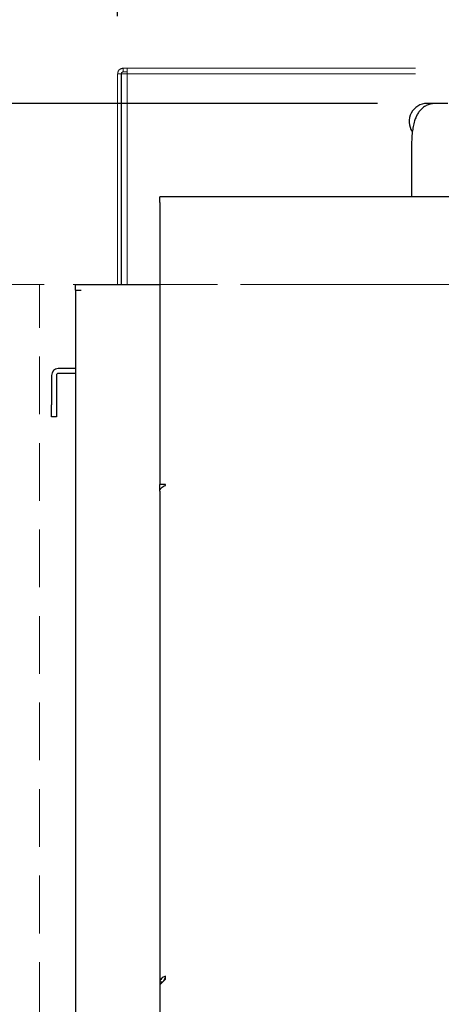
# Model space of a CAD drawing. Header units: inches. Extents: x 35 to 165, y 14 to 119.
# Tile 4 of 39: x 55.11 to 59.49, y 34.71 to 44.95. Entities that reach past the tile are written whole.
import ezdxf

# ---------------------------------------------------------------- set-up
doc = ezdxf.new("R2010")
doc.units = ezdxf.units.IN
doc.header["$LTSCALE"] = 12
doc.header["$MEASUREMENT"] = 0
doc.linetypes.add('HIDDEN', pattern=[0.075, 0.05, -0.025])
doc.linetypes.add('PHANTOM', pattern=[0.5, 0.25, -0.05, 0.05, -0.05, 0.05, -0.05])
doc.layers.add('FORMAT', color=7, linetype='Continuous')
doc.styles.add('SLDTEXTSTYLE0', font='TXT', dxfattribs={"width": 0.75})
doc.dimstyles.new('SLDDIMSTYLE1', dxfattribs={"dimtxt": 1.17, "dimasz": 1.56, "dimexe": 0, "dimexo": 0.0625, "dimgap": 0.2925, "dimtad": 0, "dimtih": 1, "dimtoh": 1, "dimdec": 3, "dimrnd": 1e-09, "dimzin": 12, "dimdsep": 46, "dimlunit": 5, "dimtxsty": 'SLDTEXTSTYLE0', "dimsah": 1, "dimcen": 0.09, "dimadec": 0, "dimazin": 3, "dimtfac": 1, "dimtdec": 3, "dimtofl": 0, "dimtmove": 0, "dimatfit": 3, "dimfxl": 0, "dimfrac": 2, "dimtolj": 1, "dimtzin": 12, "dimarcsym": 0})

# ---------------------------------------------------------------- blocks, each defined once
blk = doc.blocks.new('_D_3')
at = {"layer": 'FORMAT'}
for p, q in [((58.826, 44.081), (49.213, 44.081)), ((50.713, 44.081), (50.713, 38.46)), ((50.713, 30.947), (50.713, 36.568)), ((54.713, 30.947), (49.213, 30.947))]:
    blk.add_line(p, q, dxfattribs=at)
for points in [[(50.713, 44.081), (50.473, 42.521), (50.953, 42.521)], [(50.713, 30.947), (50.953, 32.507), (50.473, 32.507)]]:
    blk.add_solid(points, dxfattribs=at)
at = {"layer": 'FORMAT', "insert": (49.824, 38.077), "char_height": 1.17, "attachment_point": 1, "style": 'SLDTEXTSTYLE0'}
blk.add_mtext('1B', dxfattribs=at)
blk = doc.blocks.new('_D_5')
at = {"layer": 'FORMAT'}
for p, q in [((56.125, 44.989), (56.125, 50.672)), ((78.5, 44.989), (78.5, 50.672)), ((56.125, 49.172), (66.079, 49.172)), ((78.5, 49.172), (68.547, 49.172))]:
    blk.add_line(p, q, dxfattribs=at)
for points in [[(56.125, 49.172), (57.685, 48.932), (57.685, 49.412)], [(78.5, 49.172), (76.94, 49.412), (76.94, 48.932)]]:
    blk.add_solid(points, dxfattribs=at)
at = {"layer": 'FORMAT', "insert": (66.299, 49.734), "char_height": 1.17, "attachment_point": 1, "style": 'SLDTEXTSTYLE0'}
blk.add_mtext('9A', dxfattribs=at)

msp = doc.modelspace()

# ---------------------------------------------------------------- linework, layer by layer
at = {"color": 7, "linetype": 'PHANTOM', "lineweight": 18}
for p, q in [((56.1633, 44.3891), (56.1253, 44.3891)), ((56.1253, 44.3891), (56.1253, 42.1971)), ((56.1633, 44.3891), (56.1633, 42.1971)), ((56.1653, 44.3891), (56.1653, 42.1971)), ((56.1653, 44.3891), (56.2233, 44.3891)), ((56.1833, 44.4091), (56.1833, 44.4471)), ((56.1833, 44.4471), (56.2233, 44.4471)), ((56.1833, 44.4091), (56.2233, 44.4091)), ((56.2233, 44.4471), (78.4023, 44.4471)), ((56.2233, 44.4471), (56.2233, 44.3891)), ((56.2233, 44.3891), (56.2233, 42.1971)), ((56.2233, 44.3891), (78.4023, 44.3891)), ((56.1253, 42.1971), (56.1633, 42.1971)), ((56.1653, 42.1971), (56.1633, 42.1971)), ((56.2233, 42.1971), (56.1653, 42.1971)), ((78.4023, 42.1971), (56.2233, 42.1971))]:
    msp.add_line(p, q, dxfattribs=at)
at = {"color": 7, "linetype": 'Continuous', "lineweight": 25}
for p, q in [((59.4261, 44.081), (59.3428, 44.081)), ((59.5603, 44.081), (59.4261, 44.081)), ((59.1818, 43.644), (59.1818, 43.1111)), ((78.0628, 43.1111), (56.5628, 43.1111)), ((56.5628, 43.0521), (56.5628, 43.1111)), ((56.5628, 43.0521), (56.5628, 40.1165)), ((55.6878, 42.1391), (55.6878, 42.1971)), ((55.6878, 42.1971), (55.7458, 42.1971)), ((55.6878, 42.1391), (55.7458, 42.1391)), ((55.6878, 42.1391), (55.6878, 42.1356)), ((55.6878, 42.1356), (55.6878, 30.9471)), ((55.7458, 42.1971), (56.5628, 42.1971)), ((55.6878, 41.3221), (55.5078, 41.3221)), ((55.4378, 41.2521), (55.4378, 40.9471)), ((55.4878, 41.2521), (55.4878, 40.9471)), ((55.6878, 41.2721), (55.5078, 41.2721)), ((55.4378, 40.8221), (55.4378, 40.9471)), ((55.4878, 40.9471), (55.4878, 40.8221)), ((55.4878, 40.8221), (55.4378, 40.8221)), ((56.6218, 40.1165), (56.5628, 40.1165)), ((56.5628, 40.047), (56.5628, 40.1165)), ((56.6218, 40.1065), (56.6218, 40.1165)), ((56.5628, 40.047), (56.5628, 34.9403)), ((56.6218, 34.9703), (56.5628, 34.9113)), ((56.5918, 34.9403), (56.5628, 34.9403)), ((56.5628, 34.9403), (56.5628, 34.9113)), ((56.6218, 34.9703), (56.6218, 34.9998)), ((56.5628, 34.9113), (56.5628, 34.1701))]:
    msp.add_line(p, q, dxfattribs=at)
at = {"color": 7, "linetype": 'PHANTOM', "lineweight": 18}
for centre, radius, start, end in [((56.1833, 44.3891), 0.058, 90, 180), ((56.1833, 44.3891), 0.02, 90, 180), ((56.2041, 42.8576), 0.0407, 180, 198.02744)]:
    msp.add_arc(centre, radius, start, end, dxfattribs=at)
at = {"color": 7, "linetype": 'Continuous', "lineweight": 25}
for centre, radius, end in [((59.3428, 43.894), 0.187, 214.22189), ((55.5078, 41.2521), 0.07, 180), ((55.5078, 41.2521), 0.02, 180)]:
    msp.add_arc(centre, radius, 90, end, dxfattribs=at)
for points, knots in [([(59.4261, 44.081), (59.4094, 44.0798), (59.3775, 44.0775), (59.3343, 44.0604), (59.2985, 44.0373), (59.2695, 44.0091), (59.2464, 43.9773), (59.2275, 43.9411), (59.2111, 43.8963), (59.1983, 43.8432), (59.1889, 43.7809), (59.1834, 43.718), (59.1819, 43.6712), (59.1818, 43.6473), (59.1818, 43.644)], [0, 0, 0, 0, 0.0838355, 0.1604062, 0.2325133, 0.3027335, 0.3740475, 0.4512337, 0.5433759, 0.6652337, 0.7726704, 0.8840752, 0.9839435, 1, 1, 1, 1]), ([(56.6218, 34.9803), (56.6192, 34.9777), (56.614, 34.9724), (56.6073, 34.9627), (56.6047, 34.9555), (56.6035, 34.952)], [0, 0, 0, 0, 0.3367589, 0.6735179, 1, 1, 1, 1])]:
    msp.add_open_spline(points, degree=3, knots=knots, dxfattribs=at)
for points in [[(55.6878, 42.1356), (55.6887, 42.1359), (55.6905, 42.1365), (55.7039, 42.1374), (55.723, 42.1382), (55.7382, 42.1388), (55.7458, 42.1391)], [(56.5628, 40.047), (56.5637, 40.0534), (56.5655, 40.0661), (56.5792, 40.0833), (56.5987, 40.0977), (56.6141, 40.1035), (56.6218, 40.1065)], [(56.6218, 34.9998), (56.6141, 34.9969), (56.5987, 34.991), (56.5792, 34.9767), (56.5655, 34.9594), (56.5637, 34.9467), (56.5628, 34.9403)]]:
    msp.add_open_spline(points, degree=3, dxfattribs=at)
at = {"layer": 'FORMAT', "linetype": 'HIDDEN', "lineweight": 18}
for p, q in [((38.5628, 42.1971), (94.2484, 42.1971)), ((55.3128, 30.9471), (55.3128, 42.1971))]:
    msp.add_line(p, q, dxfattribs=at)

# ---------------------------------------------------------------- dimensions: what is measured, and where the dimension line sits
at = {"layer": 'FORMAT'}
dim = msp.add_linear_dim(base=(56.1253, 49.1715), p1=(78.5003, 44.3891), p2=(56.1253, 44.3891), text='9A', dimstyle='SLDDIMSTYLE1', dxfattribs=at)
dim.commit()
dim.dimension.update_dxf_attribs({"geometry": '_D_5', "text_midpoint": (67.3128, 49.1715), "dimtype": 160})
dim = msp.add_linear_dim(base=(50.7134, 30.9471), p1=(59.4261, 44.081), p2=(55.3128, 30.9471), angle=90, text='1B', dimstyle='SLDDIMSTYLE1', dxfattribs=at)
dim.commit()
dim.dimension.update_dxf_attribs({"geometry": '_D_3', "text_midpoint": (50.7134, 37.5141), "dimtype": 160})

doc.saveas('drawing.dxf')
